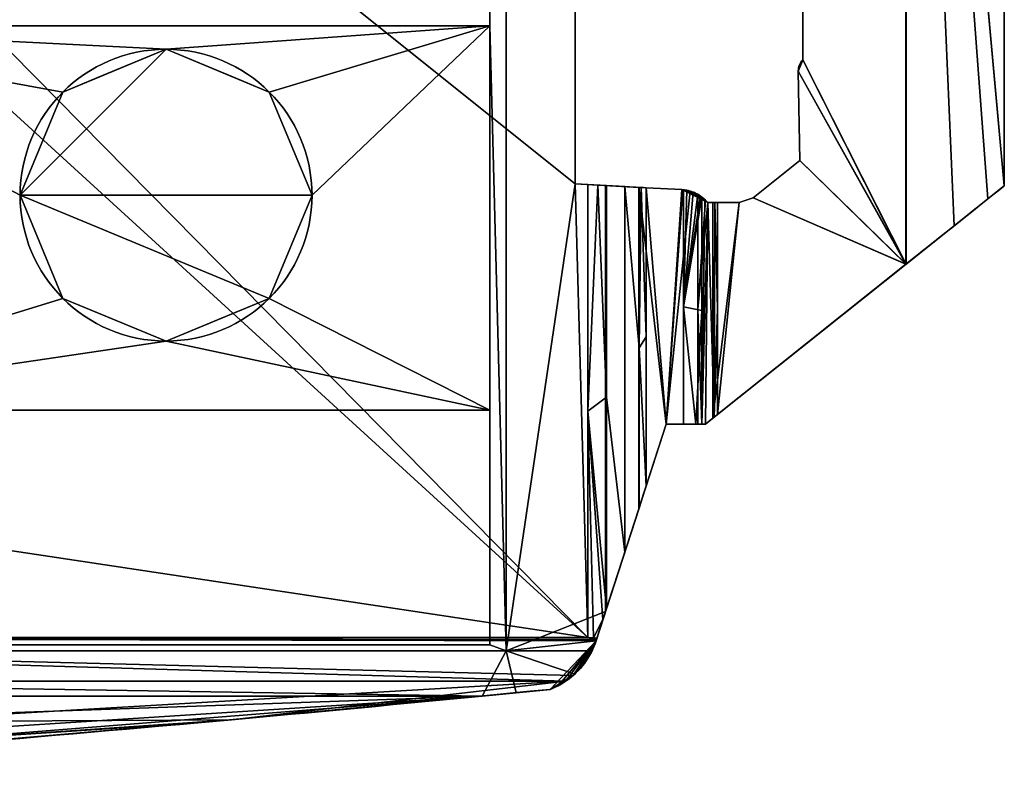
# Model space of a CAD drawing. Extents: x -256 to 256, y -221 to 221.
# Tile 31 of 47: x 126 to 256, y -221 to -122. Entities that reach past the tile are written whole.
import ezdxf

# ---------------------------------------------------------------- set-up
doc = ezdxf.new("R2010")
doc.units = 0
doc.header["$MEASUREMENT"] = 0
doc.layers.add('1', color=7, linetype='Continuous')

# ---------------------------------------------------------------- blocks, each defined once
blk = doc.blocks.new('UG_SURFACE_018')
at = {"layer": '1', "color": 253, "linetype": 'Continuous'}
for points in [[(201.027796, -203.805283, 21.033864), (0, -203.805283, 21.033864), (202.181205, -204.059556, 20.122116)], [(202.127025, -204.227, 19.514369), (202.181205, -204.059556, 20.122116), (0, -203.805283, 21.033864)], [(199.091703, -208.824798, -0.412602), (202.127025, -204.227, 19.514369), (0, -203.805283, 21.033864)], [(198.080197, -209.601611, -4.751504), (199.091703, -208.824798, -0.412602), (0, -203.805283, 21.033864)], [(0, -203.805283, 21.033864), (0, -209.601611, -4.751504), (198.080197, -209.601611, -4.751504)], [(201.771587, -203.836426, 20.922946), (201.027796, -203.805283, 21.033864), (202.181205, -204.059556, 20.122116)], [(202.181205, -204.059556, 20.122116), (202.235892, -203.890607, 20.729441), (201.771587, -203.836426, 20.922946)]]:
    blk.add_3dface(points, dxfattribs=at)
blk = doc.blocks.new('UG_SURFACE_021')
at = {"layer": '1', "color": 253, "linetype": 'Continuous'}
for points in [[(205.934882, -143.861666, 7.890966), (203.503847, -143.732563, 19.091487), (203.503847, -171.852618, 19.091487), (205.934882, -192.460895, 7.890966)], [(207.833201, -165.278822, -3.412043), (207.833201, -143.962473, -3.412043), (205.934882, -143.861666, 7.890966)], [(205.934882, -143.861666, 7.890966), (205.934882, -192.460895, 7.890966), (207.833201, -186.595172, -3.412043), (207.833201, -165.278822, -3.412043)], [(203.503847, -171.852618, 19.091487), (203.503847, -199.972674, 19.091487), (205.934882, -192.460895, 7.890966)]]:
    blk.add_3dface(points, dxfattribs=at)
blk = doc.blocks.new('UG_SURFACE_034')
at = {"layer": '1', "color": 253, "linetype": 'Continuous'}
for points in [[(243.299857, -154.178202, -24.983257), (243.299857, 154.178202, -24.983257), (229.613557, 127.002195, -24.661848), (229.613557, -126.999781, -24.661848)], [(243.299857, -154.178202, -24.983257), (229.613557, -126.999781, -24.661848), (228.998035, -128.448993, -24.647392), (228.998214, -128.500298, -24.647396)], [(228.998214, -128.500298, -24.647396), (229.187816, -140.405908, -24.65185), (243.299857, -154.178202, -24.983257)], [(243.299857, -154.178202, -24.983257), (229.187816, -140.405908, -24.65185), (223.021209, -145.353541, -24.507033)], [(217.661753, -174.625158, -24.381172), (243.299857, -154.178202, -24.983257), (223.021209, -145.353541, -24.507033), (221.121073, -145.985782, -24.462409)], [(221.121073, -145.985782, -24.462409), (217.661753, -145.985782, -24.381172), (217.661753, -174.625158, -24.381172)]]:
    blk.add_3dface(points, dxfattribs=at)
blk = doc.blocks.new('UG_SURFACE_051')
at = {"layer": '1', "color": 253, "linetype": 'Continuous'}
for points in [[(211.448997, -175.422549, -96.671745), (207.80772, -186.673924, -96.671745), (207.80772, -143.961117, -96.671745)], [(211.448997, -175.422549, -96.671745), (207.80772, -143.961117, -96.671745), (213.519156, -144.26443, -96.671745)], [(211.448997, -175.422549, -96.671745), (213.519156, -144.26443, -96.671745), (214.62144, -144.453213, -96.671745)], [(214.62144, -144.453213, -96.671745), (215.650305, -144.89153, -96.671745), (215.650305, -175.422549, -96.671745), (211.448997, -175.422549, -96.671745)]]:
    blk.add_3dface(points, dxfattribs=at)
blk = doc.blocks.new('UG_SURFACE_054')
at = {"layer": '1', "color": 253, "linetype": 'Continuous'}
blk.add_3dface([(229.613557, 127.002195, -53.280436), (229.613557, -126.999781, -53.280436), (229.613557, -126.999781, -24.661848), (229.613557, 127.002195, -24.661848)], dxfattribs=at)
blk = doc.blocks.new('UG_SURFACE_068')
at = {"layer": '1', "color": 253, "linetype": 'Continuous'}
for points in [[(215.650305, -160.15704, -96.671745), (215.650305, -144.89153, -96.671745), (216.654718, -145.656645, -87.137252)], [(216.654718, -145.656645, -87.137252), (216.956273, -145.985782, -83.710738), (215.650305, -160.15704, -96.671745)], [(215.650305, -160.15704, -96.671745), (216.956273, -145.985782, -83.710738), (216.186747, -175.422549, -91.868706)], [(216.956273, -145.985782, -83.710738), (216.66193, -175.422549, -87.059222), (216.186747, -175.422549, -91.868706)], [(217.836857, -174.485505, -70.287801), (216.66193, -175.422549, -87.059222), (216.956273, -145.985782, -83.710738)], [(216.956273, -145.985782, -83.710738), (217.913404, -145.985782, -68.608843), (217.836857, -174.485505, -70.287801)], [(218.267277, -160.064012, -53.480782), (217.836857, -174.485505, -70.287801), (217.913404, -145.985782, -68.608843)], [(217.913404, -145.985782, -68.608843), (218.267277, -145.985782, -53.480782), (218.267277, -160.064012, -53.480782)], [(216.186747, -175.422549, -91.868706), (215.650305, -175.422549, -96.671745), (215.650305, -160.15704, -96.671745)], [(218.267277, -160.064012, -53.480782), (218.267277, -174.142241, -53.480782), (217.836857, -174.485505, -70.287801)]]:
    blk.add_3dface(points, dxfattribs=at)
blk = doc.blocks.new('UG_SURFACE_073')
at = {"layer": '1', "color": 253, "linetype": 'Continuous'}
blk.add_3dface([(229.187816, -140.405908, -53.287953), (223.021209, -145.353541, -53.39684), (223.021209, -145.353541, -24.507033), (229.187816, -140.405908, -24.65185)], dxfattribs=at)
blk = doc.blocks.new('UG_SURFACE_080')
at = {"layer": '1', "color": 253, "linetype": 'Continuous'}
for points in [[(-54.796755, -220.054984, -96.226111), (-109.555356, -217.724711, -96.226111), (-186.999559, -211.568266, -96.226111), (186.999559, -211.568266, -96.226111)], [(54.796755, -220.054984, -96.226111), (0, -221.173197, -96.226111), (-54.796755, -220.054984, -96.226111), (186.999559, -211.568266, -96.226111)], [(186.999559, -211.568266, -96.226111), (109.555356, -217.724711, -96.226111), (54.796755, -220.054984, -96.226111)], [(109.555356, -217.724711, -96.226111), (186.999559, -211.568266, -96.226111), (149.20564, -215.119869, -96.226111)], [(149.20564, -215.119869, -96.226111), (111.384928, -218.37391, -96.226111), (110.400468, -218.24567, -96.226111), (109.555356, -217.724711, -96.226111)]]:
    blk.add_3dface(points, dxfattribs=at)
blk = doc.blocks.new('UG_SURFACE_083')
at = {"layer": '1', "color": 253, "linetype": 'Continuous'}
for points in [[(190.178782, -205.560833, -119.870082), (190.178782, 205.560833, -119.870082), (199.358091, 143.526331, -119.870082), (199.358091, -143.512398, -119.870082)], [(190.178782, -205.560833, -119.870082), (199.358091, -143.512398, -119.870082), (203.388631, -143.726438, -119.870082), (203.388631, -200.328708, -119.870082)], [(203.388631, -200.328708, -119.870082), (202.127025, -204.227, -119.870082), (190.178782, -205.560833, -119.870082)], [(202.127025, -204.227, -119.870082), (201.881766, -204.90329, -119.870082), (201.589957, -205.560833, -119.870082), (190.178782, -205.560833, -119.870082)]]:
    blk.add_3dface(points, dxfattribs=at)
blk = doc.blocks.new('UG_SURFACE_097')
at = {"layer": '1', "color": 253, "linetype": 'Continuous'}
for points in [[(243.307501, 154.172093, -53.038634), (243.307501, -154.172093, -53.038634), (229.613557, -126.999781, -53.280436), (229.613557, 127.002195, -53.280436)], [(228.998214, -128.500298, -53.291298), (229.577497, -127.036095, -53.281073), (229.613557, -126.999781, -53.280436), (243.307501, -154.172093, -53.038634)], [(243.307501, -154.172093, -53.038634), (229.187816, -140.405908, -53.287953), (228.998214, -128.500298, -53.291298)], [(223.021209, -145.353541, -53.39684), (229.187816, -140.405908, -53.287953), (243.307501, -154.172093, -53.038634)], [(221.121073, -145.985782, -53.43039), (223.021209, -145.353541, -53.39684), (243.307501, -154.172093, -53.038634), (218.267277, -174.142241, -53.480782)], [(218.267277, -174.142241, -53.480782), (218.267277, -145.985782, -53.480782), (221.121073, -145.985782, -53.43039)]]:
    blk.add_3dface(points, dxfattribs=at)
blk = doc.blocks.new('UG_SURFACE_102')
at = {"layer": '1', "color": 253, "linetype": 'Continuous'}
for points in [[(218.267277, -145.985782, -53.480782), (217.913404, -145.985782, -68.608843), (216.956273, -145.985782, -83.710738), (216.956273, -145.985782, -15.937028)], [(218.267277, -145.985782, -53.480782), (216.956273, -145.985782, -15.937028), (217.661753, -145.985782, -24.381172)], [(217.661753, -145.985782, -24.381172), (221.121073, -145.985782, -24.462409), (221.121073, -145.985782, -53.43039), (218.267277, -145.985782, -53.480782)]]:
    blk.add_3dface(points, dxfattribs=at)
blk = doc.blocks.new('UG_SURFACE_120')
at = {"layer": '1', "color": 253, "linetype": 'Continuous'}
for points in [[(196.013823, -210.676834, -52.243054), (153.716326, -214.711741, -4.751504), (149.20564, -215.119869, -96.226111)], [(149.20564, -215.119869, -96.226111), (186.999559, -211.568266, -96.226111), (196.013823, -210.676834, -52.243054)], [(196.013823, -210.676834, -52.243054), (196.013823, -210.676834, -4.751504), (153.716326, -214.711741, -4.751504)], [(196.013823, -210.676834, -52.243054), (186.999559, -211.568266, -96.226111), (191.506907, -211.124673, -97.972028)], [(191.506907, -211.124673, -97.972028), (196.013823, -210.676834, -99.734604), (196.013823, -210.676834, -52.243054)], [(153.716326, -214.711741, -4.751504), (111.384928, -218.37391, -4.751504), (111.384928, -218.37391, -50.488807)], [(149.20564, -215.119869, -96.226111), (153.716326, -214.711741, -4.751504), (111.384928, -218.37391, -50.488807)], [(111.384928, -218.37391, -50.488807), (111.384928, -218.37391, -96.226111), (149.20564, -215.119869, -96.226111)]]:
    blk.add_3dface(points, dxfattribs=at)
blk = doc.blocks.new('UG_SURFACE_132')
at = {"layer": '1', "color": 253, "linetype": 'Continuous'}
for points in [[(14.142135, 14.142135, 21.033864), (20, 0, 21.033864), (199.358091, -143.512398, 21.033864), (199.358091, 143.526331, 21.033864)], [(199.358091, -143.512398, 21.033864), (20, 0, 21.033864), (14.142135, -14.142135, 21.033864), (201.027796, -203.805283, 21.033864)], [(-199.358091, -143.512398, 21.033864), (201.027796, -203.805283, 21.033864), (0, -20, 21.033864), (-14.142135, -14.142135, 21.033864)], [(14.142135, -14.142135, 21.033864), (0, -20, 21.033864), (201.027796, -203.805283, 21.033864)], [(-199.358091, -143.512398, 21.033864), (-201.027796, -143.60106, 21.033864), (-201.027796, -203.805283, 21.033864), (201.027796, -203.805283, 21.033864)], [(201.027796, -203.805283, 21.033864), (201.027796, -143.60106, 21.033864), (199.358091, -143.512398, 21.033864)]]:
    blk.add_3dface(points, dxfattribs=at)
blk = doc.blocks.new('UG_SURFACE_145')
at = {"layer": '1', "color": 253, "linetype": 'Continuous'}
for points in [[(-190.178782, -205.560833, -119.870082), (-188.013703, -204.772726, -122.971885), (188.013703, -204.772726, -122.971885), (190.178782, -205.560833, -119.870082)], [(190.178782, -205.560833, -119.870082), (186.999559, -211.568266, -96.226111), (-190.178782, -205.560833, -119.870082)], [(186.999559, -211.568266, -96.226111), (-186.999559, -211.568266, -96.226111), (-190.178782, -205.560833, -119.870082)], [(191.506907, -211.124673, -97.972028), (186.999559, -211.568266, -96.226111), (190.178782, -205.560833, -119.870082)], [(199.288294, -208.648995, -107.715756), (196.013823, -210.676834, -99.734604), (191.506907, -211.124673, -97.972028), (190.178782, -205.560833, -119.870082)], [(190.178782, -205.560833, -119.870082), (201.589957, -205.560833, -119.870082), (199.288294, -208.648995, -107.715756)]]:
    blk.add_3dface(points, dxfattribs=at)
blk = doc.blocks.new('UG_SURFACE_147')
at = {"layer": '1', "color": 253, "linetype": 'Continuous'}
for points in [[(216.956273, -145.985782, -15.937028), (216.956273, -145.985782, -49.823884), (213.519156, -144.26443, -50.567042), (213.519156, -144.26443, -4.462339)], [(216.591403, -145.59482, -11.56978), (213.519156, -144.26443, -4.462339), (213.63686, -144.272134, -4.467013)], [(214.62144, -144.453213, -96.671745), (213.519156, -144.26443, -96.671745), (213.519156, -144.26443, -50.567042)], [(216.956273, -145.985782, -83.710738), (216.654718, -145.656645, -87.137252), (213.519156, -144.26443, -50.567042)], [(213.519156, -144.26443, -50.567042), (216.956273, -145.985782, -49.823884), (216.956273, -145.985782, -83.710738)], [(214.62144, -144.453213, -96.671745), (213.519156, -144.26443, -50.567042), (216.654718, -145.656645, -87.137252)], [(213.519156, -144.26443, -4.462339), (216.591403, -145.59482, -11.56978), (216.956273, -145.985782, -15.937028)], [(216.591403, -145.59482, -11.56978), (213.63686, -144.272134, -4.467013), (213.754341, -144.282714, -4.471677)], [(215.03666, -144.596294, -5.590779), (213.754341, -144.282714, -4.471677), (214.177102, -144.345134, -4.510477)], [(216.591403, -145.59482, -11.56978), (213.754341, -144.282714, -4.471677), (215.03666, -144.596294, -5.590779)], [(215.03666, -144.596294, -5.590779), (214.177102, -144.345134, -4.510477), (215.012982, -144.58698, -4.826453)], [(216.654718, -145.656645, -87.137252), (215.650305, -144.89153, -96.671745), (214.62144, -144.453213, -96.671745)], [(215.012982, -144.58698, -4.826453), (215.630561, -144.88031, -5.359093), (215.03666, -144.596294, -5.590779)], [(215.03666, -144.596294, -5.590779), (216.185376, -145.246804, -6.709881), (216.591403, -145.59482, -11.56978)], [(216.004968, -145.115331, -5.978039), (216.185376, -145.246804, -6.709881), (215.03666, -144.596294, -5.590779)], [(215.03666, -144.596294, -5.590779), (215.630561, -144.88031, -5.359093), (216.004968, -145.115331, -5.978039)]]:
    blk.add_3dface(points, dxfattribs=at)
blk = doc.blocks.new('UG_SURFACE_152')
at = {"layer": '1', "color": 253, "linetype": 'Continuous'}
for points in [[(207.80772, -186.673924, -96.671745), (211.448997, -175.422549, -96.671745), (211.448997, -175.422549, -4.38015), (208.795041, -183.62315, -4.274782)], [(208.795041, -183.62315, -4.274782), (207.870081, -186.481193, -3.589838), (207.80772, -186.673924, -96.671745)], [(207.833201, -186.595172, -3.412043), (202.181205, -204.059556, 20.122116), (202.127025, -204.227, 19.514369), (207.80772, -186.673924, -96.671745)], [(202.127025, -204.227, 19.514369), (202.127025, -204.227, -119.870082), (203.388631, -200.328708, -119.870082), (207.80772, -186.673924, -96.671745)], [(207.833201, -186.595172, -3.412043), (202.235892, -203.890607, 20.729441), (202.181205, -204.059556, 20.122116)], [(207.833201, -186.595172, -3.412043), (203.043714, -201.394439, 20.045046), (202.235892, -203.890607, 20.729441)], [(207.833201, -186.595172, -3.412043), (203.503847, -199.972674, 19.091487), (203.043714, -201.394439, 20.045046)], [(207.833201, -186.595172, -3.412043), (205.934882, -192.460895, 7.890966), (203.503847, -199.972674, 19.091487)], [(207.80772, -186.673924, -96.671745), (207.870081, -186.481193, -3.589838), (207.833201, -186.595172, -3.412043)]]:
    blk.add_3dface(points, dxfattribs=at)
blk = doc.blocks.new('UG_SURFACE_167')
at = {"layer": '1', "color": 253, "linetype": 'Continuous'}
blk.add_3dface([(203.388631, -143.726438, -119.870082), (207.80772, -143.961117, -96.671745), (207.80772, -186.673924, -96.671745), (203.388631, -200.328708, -119.870082)], dxfattribs=at)
blk = doc.blocks.new('UG_SURFACE_174')
at = {"layer": '1', "color": 253, "linetype": 'Continuous'}
for points in [[(213.519156, -144.26443, -4.462339), (208.795041, -144.013554, -4.274782), (211.448997, -175.422549, -4.38015)], [(208.795041, -144.013554, -4.274782), (208.795041, -183.62315, -4.274782), (211.448997, -175.422549, -4.38015)], [(213.63686, -144.272134, -4.467013), (213.519156, -144.26443, -4.462339), (211.448997, -175.422549, -4.38015)], [(211.448997, -175.422549, -4.38015), (213.754341, -175.422549, -4.471677), (213.754341, -144.282714, -4.471677), (213.63686, -144.272134, -4.467013)]]:
    blk.add_3dface(points, dxfattribs=at)
blk = doc.blocks.new('UG_SURFACE_176')
at = {"layer": '1', "color": 253, "linetype": 'Continuous'}
blk.add_3dface([(-178.102449, -122.499682, -122.971885), (188.013703, -122.499682, -122.971885), (83.00177, -122.499682, -122.988299)], dxfattribs=at)
blk = doc.blocks.new('UG_SURFACE_185')
at = {"layer": '1', "color": 253, "linetype": 'Continuous'}
for points in [[(144.999996, -125.606537, -137.971893), (158.713251, -131.286755, -137.971893), (164.39347, -144.999996, -137.971893), (125.606537, -144.999996, -137.971893)], [(125.606537, -144.999996, -137.971893), (131.286755, -131.286755, -137.971893), (144.999996, -125.606537, -137.971893)], [(158.713251, -158.713251, -137.971893), (144.999996, -164.393455, -137.971893), (131.286755, -158.713251, -137.971893), (125.606537, -144.999996, -137.971893)], [(125.606537, -144.999996, -137.971893), (164.39347, -144.999996, -137.971893), (158.713251, -158.713251, -137.971893)]]:
    blk.add_3dface(points, dxfattribs=at)
blk = doc.blocks.new('UG_SURFACE_186')
at = {"layer": '1', "color": 253, "linetype": 'Continuous'}
for points in [[(249.723867, -149.0549, -26.711512), (243.307501, -154.172093, -53.038634), (254.179686, -145.501286, -47.451381), (256.364554, -143.758804, -43.192465)], [(256.364554, -143.758804, -43.192465), (256.364554, -143.758804, -34.829609), (249.723867, -149.0549, -26.711512)], [(249.723867, -149.0549, -26.711512), (243.299857, -154.178202, -24.983255), (243.307501, -154.172093, -53.038634)], [(243.299857, -154.178202, -24.983255), (217.661753, -174.625158, -24.381172), (218.267277, -174.142241, -53.480782), (243.307501, -154.172093, -53.038634)], [(217.661753, -174.625158, -24.381172), (216.66193, -175.422549, -12.413952), (218.267277, -174.142241, -53.480782)], [(216.66193, -175.422549, -12.413952), (216.66193, -175.422549, -87.059222), (217.836857, -174.485505, -70.287801), (218.267277, -174.142241, -53.480782)]]:
    blk.add_3dface(points, dxfattribs=at)
blk = doc.blocks.new('UG_SURFACE_190')
at = {"layer": '1', "color": 253, "linetype": 'Continuous'}
for points in [[(254.179686, -145.501286, -47.451381), (243.307501, -154.172093, -53.038634), (243.307501, 0, -53.038634)], [(256.364554, -143.758804, -43.192465), (254.179686, -145.501286, -47.451381), (243.307501, 0, -53.038634)], [(243.307501, 0, -53.038634), (256.364554, 0, -43.192465), (256.364554, -143.758804, -43.192465)]]:
    blk.add_3dface(points, dxfattribs=at)
blk = doc.blocks.new('UG_SURFACE_197')
at = {"layer": '1', "color": 253, "linetype": 'Continuous'}
for points in [[(208.109304, -143.977135, -3.9886), (207.833201, -143.962473, -3.412043), (207.833201, -165.278822, -3.412043)], [(208.109304, -143.977135, -3.9886), (207.833201, -165.278822, -3.412043), (208.795041, -163.818344, -4.274782)], [(208.795041, -163.818344, -4.274782), (208.795041, -144.013554, -4.274782), (208.109304, -143.977135, -3.9886)], [(208.795041, -183.62315, -4.274782), (208.795041, -163.818344, -4.274782), (207.833201, -165.278822, -3.412043)], [(208.795041, -183.62315, -4.274782), (207.833201, -165.278822, -3.412043), (207.833201, -186.595172, -3.412043)], [(207.833201, -186.595172, -3.412043), (207.870081, -186.481193, -3.589838), (208.795041, -183.62315, -4.274782)]]:
    blk.add_3dface(points, dxfattribs=at)
blk = doc.blocks.new('UG_SURFACE_247')
at = {"layer": '1', "color": 253, "linetype": 'Continuous'}
for points in [[(243.299857, 0, -24.983255), (243.299857, -154.178202, -24.983255), (249.723867, -149.0549, -26.711512)], [(256.364554, -143.758804, -34.829609), (256.364554, 0, -34.829609), (243.299857, 0, -24.983255)], [(243.299857, 0, -24.983255), (249.723867, -149.0549, -26.711512), (256.364554, -143.758804, -34.829609)]]:
    blk.add_3dface(points, dxfattribs=at)
blk = doc.blocks.new('UG_SURFACE_256')
at = {"layer": '1', "color": 253, "linetype": 'Continuous'}
for points in [[(214.177102, -144.345134, -4.510477), (213.754341, -144.282714, -4.471677), (213.754341, -159.852624, -4.471677)], [(213.754341, -159.852624, -4.471677), (215.012982, -144.58698, -4.826453), (214.177102, -144.345134, -4.510477)], [(213.754341, -159.852624, -4.471677), (215.630561, -144.88031, -5.359093), (215.012982, -144.58698, -4.826453)], [(213.754341, -159.852624, -4.471677), (216.004968, -145.115331, -5.978039), (215.630561, -144.88031, -5.359093)], [(216.185376, -145.246804, -6.709881), (216.004968, -145.115331, -5.978039), (213.754341, -159.852624, -4.471677)], [(213.754341, -159.852624, -4.471677), (216.185376, -160.334677, -6.709881), (216.185376, -145.246804, -6.709881)], [(216.185376, -160.334677, -6.709881), (213.754341, -159.852624, -4.471677), (215.403453, -175.422549, -5.119835)], [(213.754341, -159.852624, -4.471677), (213.754341, -175.422549, -4.471677), (215.403453, -175.422549, -5.119835)], [(215.403453, -175.422549, -5.119835), (216.185376, -175.422549, -6.709881), (216.185376, -160.334677, -6.709881)]]:
    blk.add_3dface(points, dxfattribs=at)
blk = doc.blocks.new('UG_SURFACE_257')
at = {"layer": '1', "color": 253, "linetype": 'Continuous'}
for points in [[(-106.479965, -215.000004, -4.751504), (105.947457, -215.000004, -4.751504), (198.080197, -209.601611, -4.751504), (-198.080197, -209.601611, -4.751504)], [(198.080197, -209.601611, -4.751504), (105.947457, -215.000004, -4.751504), (153.716326, -214.711741, -4.751504)], [(153.716326, -214.711741, -4.751504), (196.013823, -210.676834, -4.751504), (197.077483, -210.197777, -4.751504), (198.080197, -209.601611, -4.751504)], [(153.716326, -214.711741, -4.751504), (105.947457, -215.000004, -4.751504), (109.555356, -217.724711, -4.751504)], [(109.555356, -217.724711, -4.751504), (110.400468, -218.24567, -4.751504), (111.384928, -218.37391, -4.751504), (153.716326, -214.711741, -4.751504)]]:
    blk.add_3dface(points, dxfattribs=at)
blk = doc.blocks.new('UG_SURFACE_259')
at = {"layer": '1', "color": 253, "linetype": 'Continuous'}
for points in [[(216.591403, -145.59482, -11.56978), (216.185376, -145.246804, -6.709881), (216.185376, -175.422549, -6.709881)], [(216.185376, -175.422549, -6.709881), (216.66193, -175.422549, -12.413952), (216.956273, -145.985782, -15.937028), (216.591403, -145.59482, -11.56978)], [(216.66193, -175.422549, -12.413952), (217.661753, -174.625158, -24.381172), (217.661753, -145.985782, -24.381172), (216.956273, -145.985782, -15.937028)]]:
    blk.add_3dface(points, dxfattribs=at)
blk = doc.blocks.new('UG_SURFACE_269')
at = {"layer": '1', "color": 253, "linetype": 'Continuous'}
for points in [[(-178.102449, 122.499682, -122.971885), (188.013703, 122.499682, -122.971885), (188.013703, -122.499682, -122.971885), (-178.102449, -122.499682, -122.971885)], [(-178.102449, -173.562407, -122.971885), (188.013703, -173.562407, -122.971885), (188.013703, -204.772726, -122.971885), (-188.013703, -204.772726, -122.971885)]]:
    blk.add_3dface(points, dxfattribs=at)
blk = doc.blocks.new('UG_SURFACE_283')
at = {"layer": '1', "color": 253, "linetype": 'Continuous'}
blk.add_3dface([(228.998214, -128.500298, -53.291298), (229.187816, -140.405908, -53.287953), (229.187816, -140.405908, -24.65185), (228.998214, -128.500298, -24.647396)], dxfattribs=at)
blk = doc.blocks.new('UG_SURFACE_316')
at = {"layer": '1', "color": 253, "linetype": 'Continuous'}
blk.add_3dface([(223.021209, -145.353541, -53.39684), (221.121073, -145.985782, -53.43039), (221.121073, -145.985782, -24.462409), (223.021209, -145.353541, -24.507033)], dxfattribs=at)
blk = doc.blocks.new('UG_SURFACE_358')
at = {"layer": '1', "color": 253, "linetype": 'Continuous'}
for points in [[(213.754341, -175.422549, -4.471677), (211.448997, -175.422549, -4.38015), (216.66193, -175.422549, -12.413952)], [(211.448997, -175.422549, -96.671745), (215.650305, -175.422549, -96.671745), (216.186747, -175.422549, -91.868706)], [(216.66193, -175.422549, -87.059222), (216.66193, -175.422549, -12.413952), (211.448997, -175.422549, -4.38015), (211.448997, -175.422549, -96.671745)], [(211.448997, -175.422549, -96.671745), (216.186747, -175.422549, -91.868706), (216.66193, -175.422549, -87.059222)], [(216.66193, -175.422549, -12.413952), (216.185376, -175.422549, -6.709881), (215.403453, -175.422549, -5.119835), (213.754341, -175.422549, -4.471677)]]:
    blk.add_3dface(points, dxfattribs=at)
blk = doc.blocks.new('UG_SURFACE_360')
at = {"layer": '1', "color": 253, "linetype": 'Continuous'}
for points in [[(202.350065, -143.671289, 20.664144), (201.027796, -143.60106, 21.033864), (201.027796, -173.703179, 21.033864)], [(202.350065, -143.671289, 20.664144), (201.027796, -173.703179, 21.033864), (203.503847, -171.852618, 19.091487)], [(203.503847, -171.852618, 19.091487), (203.503847, -143.732563, 19.091487), (202.350065, -143.671289, 20.664144)], [(203.503847, -199.972674, 19.091487), (203.503847, -171.852618, 19.091487), (201.027796, -173.703179, 21.033864)], [(203.043714, -201.394439, 20.045046), (201.027796, -173.703179, 21.033864), (201.771587, -203.836426, 20.922946)], [(201.027796, -173.703179, 21.033864), (201.027796, -203.805283, 21.033864), (201.771587, -203.836426, 20.922946)], [(201.027796, -173.703179, 21.033864), (203.043714, -201.394439, 20.045046), (203.503847, -199.972674, 19.091487)], [(201.771587, -203.836426, 20.922946), (202.235892, -203.890607, 20.729441), (203.043714, -201.394439, 20.045046)]]:
    blk.add_3dface(points, dxfattribs=at)
blk = doc.blocks.new('UG_SURFACE_363')
at = {"layer": '1', "color": 253, "linetype": 'Continuous'}
for points in [[(207.80772, -143.961117, -96.671745), (203.388631, -143.726438, -119.870082), (199.358091, -143.512398, -119.870082), (199.358091, -143.512398, 21.033864)], [(205.934882, -143.861666, 7.890966), (207.833201, -143.962473, -3.412043), (207.80772, -143.961117, -96.671745), (199.358091, -143.512398, 21.033864)], [(205.934882, -143.861666, 7.890966), (199.358091, -143.512398, 21.033864), (201.027796, -143.60106, 21.033864)], [(201.027796, -143.60106, 21.033864), (202.350065, -143.671289, 20.664144), (203.503847, -143.732563, 19.091487), (205.934882, -143.861666, 7.890966)], [(208.795041, -144.013554, -4.274782), (213.519156, -144.26443, -4.462339), (213.519156, -144.26443, -96.671745), (207.80772, -143.961117, -96.671745)], [(207.833201, -143.962473, -3.412043), (208.109304, -143.977135, -3.9886), (207.80772, -143.961117, -96.671745)], [(207.80772, -143.961117, -96.671745), (208.109304, -143.977135, -3.9886), (208.795041, -144.013554, -4.274782)]]:
    blk.add_3dface(points, dxfattribs=at)
blk = doc.blocks.new('UG_SURFACE_368')
at = {"layer": '1', "color": 253, "linetype": 'Continuous'}
for points in [[(196.013823, -210.676834, -99.734604), (199.288294, -208.648995, -107.715756), (202.127025, -204.227, -50.177857)], [(197.077483, -210.197777, -4.751504), (196.013823, -210.676834, -99.734604), (202.127025, -204.227, -50.177857)], [(202.127025, -204.227, -50.177857), (198.080197, -209.601611, -4.751504), (197.077483, -210.197777, -4.751504)], [(199.091703, -208.824798, -0.412602), (198.080197, -209.601611, -4.751504), (202.127025, -204.227, -50.177857)], [(202.127025, -204.227, -50.177857), (202.127025, -204.227, 19.514369), (199.091703, -208.824798, -0.412602)], [(201.881766, -204.90329, -119.870082), (202.127025, -204.227, -50.177857), (199.288294, -208.648995, -107.715756)], [(199.288294, -208.648995, -107.715756), (201.589957, -205.560833, -119.870082), (201.881766, -204.90329, -119.870082)], [(201.881766, -204.90329, -119.870082), (202.127025, -204.227, -119.870082), (202.127025, -204.227, -50.177857)], [(196.013823, -210.676834, -52.243054), (196.013823, -210.676834, -99.734604), (197.077483, -210.197777, -4.751504)], [(197.077483, -210.197777, -4.751504), (196.013823, -210.676834, -4.751504), (196.013823, -210.676834, -52.243054)]]:
    blk.add_3dface(points, dxfattribs=at)
blk = doc.blocks.new('UG_SURFACE_385')
at = {"layer": '1', "color": 253, "linetype": 'Continuous'}
blk.add_3dface([(199.358091, -143.512398, -119.870082), (199.358091, 143.526331, -119.870082), (199.358091, 143.526331, 21.033864), (199.358091, -143.512398, 21.033864)], dxfattribs=at)
blk = doc.blocks.new('UG_SURFACE_395')
at = {"layer": '1', "color": 253, "linetype": 'Continuous'}
for points in [[(131.286755, -131.286755, -122.980751), (125.606537, -144.999996, -122.981645), (83.00177, -122.499682, -122.988299)], [(83.00177, -173.562407, -122.988299), (83.00177, -122.499682, -122.988299), (125.606537, -144.999996, -122.981645), (131.286755, -158.713251, -122.980751)], [(144.999996, -125.606537, -122.978613), (131.286755, -131.286755, -122.980751), (83.00177, -122.499682, -122.988299)], [(83.00177, -122.499682, -122.988299), (188.013703, -122.499682, -122.971885), (144.999996, -125.606537, -122.978613)], [(188.013703, -122.499682, -122.971885), (158.713251, -131.286755, -122.976467), (144.999996, -125.606537, -122.978613)], [(158.713251, -158.713251, -122.976467), (164.39347, -144.999996, -122.97558), (188.013703, -122.499682, -122.971885), (188.013703, -173.562407, -122.971885)], [(188.013703, -122.499682, -122.971885), (164.39347, -144.999996, -122.97558), (158.713251, -131.286755, -122.976467)], [(83.00177, -173.562407, -122.988299), (131.286755, -158.713251, -122.980751), (144.999996, -164.393455, -122.978613)], [(144.999996, -164.393455, -122.978613), (158.713251, -158.713251, -122.976467), (188.013703, -173.562407, -122.971885)], [(144.999996, -164.393455, -122.978613), (188.013703, -173.562407, -122.971885), (83.00177, -173.562407, -122.988299)]]:
    blk.add_3dface(points, dxfattribs=at)
blk = doc.blocks.new('UG_SURFACE_410')
at = {"layer": '1', "color": 253, "linetype": 'Continuous'}
for points in [[(190.178782, 205.560833, -119.870082), (190.178782, -205.560833, -119.870082), (188.013703, -122.499682, -122.971885), (188.013703, 122.499682, -122.971885)], [(190.178782, -205.560833, -119.870082), (188.013703, -204.772726, -122.971885), (188.013703, -173.562407, -122.971885), (188.013703, -122.499682, -122.971885)]]:
    blk.add_3dface(points, dxfattribs=at)
blk = doc.blocks.new('UG_SURFACE_422')
at = {"layer": '1', "color": 253, "linetype": 'Continuous'}
for points in [[(228.998214, -128.500298, -38.969349), (228.998035, -128.448993, -24.647392), (229.613557, -126.999781, -24.661848)], [(229.613557, -126.999781, -24.661848), (229.613557, -126.999781, -38.971141), (228.998214, -128.500298, -38.969349)], [(228.998214, -128.500298, -38.969349), (229.613557, -126.999781, -38.971141), (229.577497, -127.036095, -53.281073)], [(229.577497, -127.036095, -53.281073), (228.998214, -128.500298, -53.291298), (228.998214, -128.500298, -38.969349)], [(229.613557, -126.999781, -38.971141), (229.613557, -126.999781, -53.280436), (229.577497, -127.036095, -53.281073)], [(228.998214, -128.500298, -38.969349), (228.998214, -128.500298, -24.647396), (228.998035, -128.448993, -24.647392)]]:
    blk.add_3dface(points, dxfattribs=at)
blk = doc.blocks.new('UG_SURFACE_436')
at = {"layer": '1', "color": 253, "linetype": 'Continuous'}
blk.add_3dface([(83.00177, -173.562407, -122.988299), (188.013703, -173.562407, -122.971885), (-178.102449, -173.562407, -122.971885)], dxfattribs=at)
blk = doc.blocks.new('UG_SURFACE_457')
at = {"layer": '1', "color": 253, "linetype": 'Continuous'}
for points in [[(135.804713, -129.415348, -122.980051), (144.999996, -125.606537, -122.978613), (144.999996, -125.606537, -137.971893)], [(144.999996, -125.606537, -137.971893), (135.804713, -129.415348, -137.971893), (135.804713, -129.415348, -122.980051)], [(144.999996, -125.606537, -122.978613), (154.195294, -129.415348, -122.977175), (154.195294, -129.415348, -137.971893)], [(154.195294, -129.415348, -137.971893), (144.999996, -125.606537, -137.971893), (144.999996, -125.606537, -122.978613)], [(131.286755, -131.286755, -122.980751), (135.804713, -129.415348, -122.980051), (135.804713, -129.415348, -137.971893)], [(135.804713, -129.415348, -137.971893), (131.286755, -131.286755, -137.971893), (131.286755, -131.286755, -122.980751)], [(154.195294, -129.415348, -122.977175), (158.713251, -131.286755, -122.976467), (158.713251, -131.286755, -137.971893)], [(158.713251, -131.286755, -137.971893), (154.195294, -129.415348, -137.971893), (154.195294, -129.415348, -122.977175)], [(125.606537, -144.999996, -122.981645), (131.286755, -131.286755, -122.980751), (131.286755, -131.286755, -137.971893)], [(131.286755, -131.286755, -137.971893), (125.606537, -144.999996, -137.971893), (125.606537, -144.999996, -122.981645)], [(158.713251, -131.286755, -122.976467), (164.39347, -144.999996, -122.97558), (164.39347, -144.999996, -137.971893)], [(164.39347, -144.999996, -137.971893), (158.713251, -131.286755, -137.971893), (158.713251, -131.286755, -122.976467)], [(125.606537, -144.999996, -122.981645), (125.606537, -144.999996, -137.971893), (131.286755, -158.713251, -137.971893)], [(131.286755, -158.713251, -137.971893), (131.286755, -158.713251, -122.980751), (125.606537, -144.999996, -122.981645)], [(158.713251, -158.713251, -122.976467), (158.713251, -158.713251, -137.971893), (164.39347, -144.999996, -137.971893)], [(164.39347, -144.999996, -137.971893), (164.39347, -144.999996, -122.97558), (158.713251, -158.713251, -122.976467)], [(131.286755, -158.713251, -122.980751), (131.286755, -158.713251, -137.971893), (135.804713, -160.584643, -137.971893)], [(135.804713, -160.584643, -137.971893), (135.804713, -160.584643, -122.980051), (131.286755, -158.713251, -122.980751)], [(154.195294, -160.584643, -122.977175), (154.195294, -160.584643, -137.971893), (158.713251, -158.713251, -137.971893)], [(158.713251, -158.713251, -137.971893), (158.713251, -158.713251, -122.976467), (154.195294, -160.584643, -122.977175)], [(135.804713, -160.584643, -122.980051), (135.804713, -160.584643, -137.971893), (144.999996, -164.393455, -137.971893)], [(144.999996, -164.393455, -137.971893), (144.999996, -164.393455, -122.978613), (135.804713, -160.584643, -122.980051)], [(144.999996, -164.393455, -122.978613), (144.999996, -164.393455, -137.971893), (154.195294, -160.584643, -137.971893)], [(154.195294, -160.584643, -137.971893), (154.195294, -160.584643, -122.977175), (144.999996, -164.393455, -122.978613)]]:
    blk.add_3dface(points, dxfattribs=at)
blk = doc.blocks.new('UG_SURFACE_458')
at = {"layer": '1', "color": 253, "linetype": 'Continuous'}
blk.add_3dface([(256.364554, -143.758804, -34.829609), (256.364554, -143.758804, -43.192465), (256.364554, 143.758804, -43.192465), (256.364554, 143.758804, -34.829609)], dxfattribs=at)

msp = doc.modelspace()

# ---------------------------------------------------------------- linework, layer by layer
at = {"layer": '1', "color": 43, "linetype": 'Continuous'}
for p, q in [((190.18, -205.56, -119.87), (190.18, 205.56, -119.87)), ((243.3, -154.18, -24.98), (243.3, 154.18, -24.98)), ((243.31, -154.17, -53.04), (243.31, 154.17, -53.04)), ((199.36, 143.53, -119.87), (199.36, -143.51, -119.87)), ((199.36, -143.51, 21.03), (199.36, 143.53, 21.03)), ((256.36, -143.76, -43.19), (256.36, 143.76, -43.19)), ((256.36, 143.76, -34.83), (256.36, -143.76, -34.83)), ((229.61, -127, -53.28), (229.61, 127, -53.28)), ((229.61, 127, -24.66), (229.61, -127, -24.66)), ((188.01, 122.5, -122.97), (188.01, -122.5, -122.97)), ((188.01, -122.5, -122.97), (-178.1, -122.5, -122.97)), ((188.01, -122.5, -122.97), (83, -122.5, -122.99)), ((188.01, -173.56, -122.97), (188.01, -122.5, -122.97)), ((229.61, -127, -24.66), (229.61, -127, -53.28)), ((229, -128.5, -24.65), (229, -128.5, -53.29)), ((229.19, -140.41, -53.29), (229, -128.5, -53.29)), ((229, -128.5, -24.65), (229.19, -140.41, -24.65)), ((223.02, -145.35, -53.4), (229.19, -140.41, -53.29)), ((229.19, -140.41, -24.65), (223.02, -145.35, -24.51)), ((229.19, -140.41, -24.65), (229.19, -140.41, -53.29)), ((199.36, -143.51, 21.03), (199.36, -143.51, -119.87)), ((201.03, -143.6, 21.03), (199.36, -143.51, 21.03)), ((199.36, -143.51, -119.87), (203.39, -143.73, -119.87)), ((201.03, -203.81, 21.03), (201.03, -143.6, 21.03)), ((203.39, -143.73, -119.87), (207.81, -143.96, -96.67)), ((203.39, -200.33, -119.87), (203.39, -143.73, -119.87)), ((203.5, -199.97, 19.09), (203.5, -143.73, 19.09)), ((256.36, -143.76, -34.83), (256.36, -143.76, -43.19)), ((207.81, -186.67, -96.67), (207.81, -143.96, -96.67)), ((207.81, -143.96, -96.67), (213.52, -144.26, -96.67)), ((207.83, -186.6, -3.41), (207.83, -143.96, -3.41)), ((213.52, -144.26, -4.46), (208.8, -144.01, -4.27)), ((208.8, -183.62, -4.27), (208.8, -144.01, -4.27)), ((213.52, -144.26, -4.46), (213.52, -144.26, -96.67)), ((213.75, -175.42, -4.47), (213.75, -144.28, -4.47)), ((215.65, -175.42, -96.67), (215.65, -144.89, -96.67)), ((216.19, -175.42, -6.71), (216.19, -145.25, -6.71)), ((216.96, -145.99, -15.94), (216.96, -145.99, -83.71)), ((217.66, -145.99, -24.38), (216.96, -145.99, -15.94)), ((221.12, -145.99, -24.46), (217.66, -145.99, -24.38)), ((217.66, -174.63, -24.38), (217.66, -145.99, -24.38)), ((218.27, -174.14, -53.48), (218.27, -145.99, -53.48)), ((218.27, -145.99, -53.48), (221.12, -145.99, -53.43)), ((223.02, -145.35, -24.51), (221.12, -145.99, -24.46)), ((221.12, -145.99, -53.43), (223.02, -145.35, -53.4)), ((221.12, -145.99, -24.46), (221.12, -145.99, -53.43)), ((223.02, -145.35, -24.51), (223.02, -145.35, -53.4)), ((243.3, -154.18, -24.98), (217.66, -174.63, -24.38)), ((218.27, -174.14, -53.48), (243.31, -154.17, -53.04)), ((188.01, -173.56, -122.97), (-178.1, -173.56, -122.97)), ((83, -173.56, -122.99), (188.01, -173.56, -122.97)), ((188.01, -204.77, -122.97), (188.01, -173.56, -122.97)), ((217.66, -174.63, -24.38), (216.66, -175.42, -12.41)), ((207.81, -186.67, -96.67), (211.45, -175.42, -96.67)), ((211.45, -175.42, -4.38), (208.8, -183.62, -4.27)), ((211.45, -175.42, -4.38), (211.45, -175.42, -96.67)), ((211.45, -175.42, -96.67), (215.65, -175.42, -96.67)), ((213.75, -175.42, -4.47), (211.45, -175.42, -4.38)), ((216.66, -175.42, -12.41), (216.19, -175.42, -6.71)), ((216.66, -175.42, -12.41), (216.66, -175.42, -87.06)), ((203.39, -200.33, -119.87), (207.81, -186.67, -96.67)), ((202.13, -204.23, -119.87), (203.39, -200.33, -119.87)), ((201.03, -203.81, 21.03), (-201.03, -203.81, 21.03)), ((188.01, -204.77, -122.97), (-188.01, -204.77, -122.97)), ((188.01, -204.77, -122.97), (190.18, -205.56, -119.87)), ((202.13, -204.23, 19.51), (202.13, -204.23, -119.87)), ((190.18, -205.56, -119.87), (201.59, -205.56, -119.87)), ((198.08, -209.6, -4.75), (-198.08, -209.6, -4.75)), ((187, -211.57, -96.23), (-187, -211.57, -96.23)), ((196.01, -210.68, -4.75), (196.01, -210.68, -99.73))]:
    msp.add_line(p, q, dxfattribs=at)
msp.add_circle((145, -145, -137.97), 19.39, dxfattribs=at)
at = {"layer": '1', "color": 43, "linetype": 'Continuous', "extrusion": (-5.8e-15, 0, -1)}
msp.add_arc((-213.26, -149.07, 96.67), 4.81, 93.0399, 119.7537, dxfattribs=at)
at = {"layer": '1', "color": 43, "linetype": 'Continuous', "extrusion": (0, -1, 0)}
for centre, radius, start, end in [((-160.96, -52.18, 145.99), 379.23, 355.2304, 359.8032), ((213.74, -6.92, 175.42), 2.45, 5.0074, 89.722)]:
    msp.add_arc(centre, radius, start, end, dxfattribs=at)
at = {"layer": '1', "color": 43, "linetype": 'Continuous', "extrusion": (-5.3e-15, -1, 0)}
msp.add_arc((-160.96, -52.18, 175.42), 379.23, 353.2621, 354.7225, dxfattribs=at)
at = {"layer": '1', "color": 43, "linetype": 'Continuous'}
for centre, radius, start, end in [((192.32, -201.05, -119.87), 10.31, 334.0687, 342.0669), ((-283.19, 4589.07, -96.23), 4823.61, 274.69211, 275.59391)]:
    msp.add_arc(centre, radius, start, end, dxfattribs=at)
at = {"layer": '1', "color": 43, "linetype": 'Continuous', "extrusion": (0, 0, -1)}
for centre, radius, start, end in [((-192.32, -201.05, 4.75), 10.31, 236.0229, 248.997), ((283.19, 4589.07, 4.75), 4823.61, 264.29849, 265.30789)]:
    msp.add_arc(centre, radius, start, end, dxfattribs=at)
at = {"layer": '1', "color": 43, "linetype": 'Continuous', "extrusion": (0.000156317, 0, -1)}
msp.add_ellipse((145, -145, -122.98), major_axis=(19.39, 0, 0), ratio=1, dxfattribs=at)
at = {"layer": '1', "color": 43, "linetype": 'Continuous', "extrusion": (0.023478, 0, 0.999724)}
msp.add_ellipse((231.06, -128.47, -24.7), major_axis=(2.06, 0, -0.05), ratio=0.999724, start_param=2.347324, end_param=3.157517, dxfattribs=at)
at = {"layer": '1', "color": 43, "linetype": 'Continuous', "extrusion": (0.017655, 0, -0.999844)}
msp.add_ellipse((231.06, -128.47, -53.25), major_axis=(-2.06, 0, -0.04), ratio=0.999844, start_param=6.26726, end_param=7.077454, dxfattribs=at)
at = {"layer": '1', "color": 43, "linetype": 'Continuous', "extrusion": (-0.053031, -0.998593, 0)}
for centre, major_axis, start_param, end_param in [((201.03, -143.6, 18.48), (-2.55, 0.14), 3.381997, 4.712389), ((-31.85, -131.23, -37.86), (-242.15, 12.86), 3.28432, 3.378992)]:
    msp.add_ellipse(centre, major_axis=major_axis, ratio=0.998593, start_param=start_param, end_param=end_param, dxfattribs=at)
at = {"layer": '1', "color": 43, "linetype": 'Continuous', "extrusion": (0.623513, -0.781813, 2.8241e-12)}
for centre, major_axis, start_param, end_param in [((242.97, -154.44, -39.01), (14.03, 11.19), 0.302597, 1.547317), ((242.97, -154.44, -39.01), (14.03, 11.19), 4.736414, 5.980589), ((-160.96, -476.58, -52.18), (379.23, 302.44, 0), 6.191075, 6.27975)]:
    msp.add_ellipse(centre, major_axis=major_axis, ratio=0.781813, start_param=start_param, end_param=end_param, dxfattribs=at)
at = {"layer": '1', "color": 43, "linetype": 'Continuous', "extrusion": (0.053031, 0.998593, 0)}
msp.add_ellipse((208.8, -144.01, -3.3), major_axis=(-0.97, 0.052), ratio=0.998593, start_param=4.7147, end_param=6.172357, dxfattribs=at)
at = {"layer": '1', "color": 43, "linetype": 'Continuous', "extrusion": (0.039671, 0, 0.999213)}
msp.add_ellipse((213.26, -149.07, -4.45), major_axis=(4.81, 0, -0.19), ratio=0.999213, start_param=1.468672, end_param=1.51774, dxfattribs=at)
at = {"layer": '1', "color": 43, "linetype": 'Continuous', "extrusion": (0.996528, 0, 0.083257)}
msp.add_ellipse((213.26, -149.07, 28.25), major_axis=(4.81, 0, -57.55), ratio=0.083257, start_param=0.695254, end_param=0.917815, dxfattribs=at)
at = {"layer": '1', "color": 43, "linetype": 'Continuous', "extrusion": (-0.951417, 0.307907, -4.3093e-12)}
msp.add_ellipse((208.8, -183.62, -3.3), major_axis=(0.97, 3), ratio=0.307907, start_param=1.573108, end_param=3.030764, dxfattribs=at)
at = {"layer": '1', "color": 43, "linetype": 'Continuous', "extrusion": (0.951417, -0.307907, 4.3093e-12)}
for centre, major_axis, ratio, start_param, end_param in [((-31.85, -927.21, -37.86), (242.15, 748.23, 0), 0.307907, 0.142727, 0.2374), ((201.03, -207.62, 18.48), (2.55, 7.88), 0.307907, 0.240405, 1.077104), ((280.35, 37.47, -46.75), (-81.11, -250.62, 0), 0.951417, 6.01058, 6.01561)]:
    msp.add_ellipse(centre, major_axis=major_axis, ratio=ratio, start_param=start_param, end_param=end_param, dxfattribs=at)
at = {"layer": '1', "color": 43, "linetype": 'Continuous', "extrusion": (0, 0.969205, 0.246255)}
for centre, major_axis, start_param, end_param in [((192.32, -201.05, -137.61), (0, 10.31, -40.57), 3.508164, 4.259803), ((-283.19, 4589.07, -18990.47), (0, 4823.61, -18984.66), 3.239225, 3.241103)]:
    msp.add_ellipse(centre, major_axis=major_axis, ratio=0.246255, start_param=start_param, end_param=end_param, dxfattribs=at)
at = {"layer": '1', "color": 43, "linetype": 'Continuous'}
for points, knots in [([(216.19, -145.25, -6.71), (216.16, -145.23, -6.46), (216.1, -145.18, -6.21), (216, -145.12, -5.98), (215.91, -145.05, -5.75), (215.78, -144.97, -5.54), (215.63, -144.88, -5.36), (215.46, -144.78, -5.15), (215.25, -144.68, -4.97), (215.01, -144.59, -4.83), (214.76, -144.49, -4.67), (214.48, -144.4, -4.56), (214.18, -144.35, -4.51), (214.04, -144.32, -4.49), (213.9, -144.3, -4.47), (213.75, -144.28, -4.47)], [0, 0, 0, 0, 0.204575, 0.204575, 0.204575, 0.407154, 0.407154, 0.407154, 0.638461, 0.638461, 0.638461, 0.886621, 0.886621, 0.886621, 1, 1, 1, 1]), ([(215.65, -144.89, -96.67), (216.03, -145.11, -93.5), (216.36, -145.36, -90.32), (216.65, -145.66, -87.14), (216.76, -145.76, -86), (216.86, -145.87, -84.85), (216.96, -145.99, -83.71)], [0, 0, 0, 0, 0.735709, 0.735709, 0.735709, 1, 1, 1, 1]), ([(202.24, -203.89, 20.73), (202.09, -203.87, 20.81), (201.93, -203.85, 20.87), (201.77, -203.84, 20.92), (201.53, -203.82, 21), (201.28, -203.81, 21.03), (201.03, -203.81, 21.03)], [0, 0, 0, 0, 0.402222, 0.402222, 0.402222, 1, 1, 1, 1]), ([(202.13, -204.23, 19.51), (201.77, -205.34, 15.47), (201.24, -206.34, 11.43), (199.9, -208.13, 3.33), (199.1, -208.92, -0.72), (198.08, -209.6, -4.75)], [0, 0, 0, 0, 0.5, 0.5, 1, 1, 1, 1])]:
    msp.add_open_spline(points, degree=3, knots=knots, dxfattribs=at)

# ---------------------------------------------------------------- block references
for name in ['UG_SURFACE_410', 'UG_SURFACE_083', 'UG_SURFACE_269', 'UG_SURFACE_132', 'UG_SURFACE_034', 'UG_SURFACE_097', 'UG_SURFACE_247', 'UG_SURFACE_190', 'UG_SURFACE_385', 'UG_SURFACE_458', 'UG_SURFACE_054', 'UG_SURFACE_176', 'UG_SURFACE_395', 'UG_SURFACE_185', 'UG_SURFACE_457', 'UG_SURFACE_422', 'UG_SURFACE_283', 'UG_SURFACE_073', 'UG_SURFACE_363', 'UG_SURFACE_360', 'UG_SURFACE_167', 'UG_SURFACE_021', 'UG_SURFACE_186', 'UG_SURFACE_051', 'UG_SURFACE_197', 'UG_SURFACE_174', 'UG_SURFACE_147', 'UG_SURFACE_256', 'UG_SURFACE_068', 'UG_SURFACE_259', 'UG_SURFACE_102', 'UG_SURFACE_316', 'UG_SURFACE_436', 'UG_SURFACE_152', 'UG_SURFACE_358', 'UG_SURFACE_018', 'UG_SURFACE_145', 'UG_SURFACE_368', 'UG_SURFACE_257', 'UG_SURFACE_080', 'UG_SURFACE_120']:
    msp.add_blockref(name, (0, 0))

doc.saveas('drawing.dxf')
